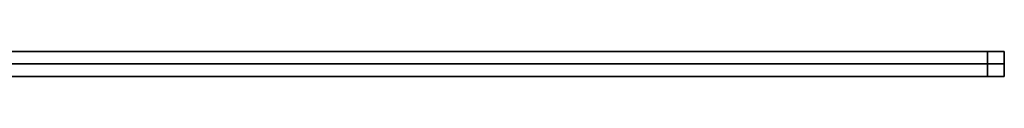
# Model space of a CAD drawing. Header units: millimetres. Extents: x -287 to 309, y -16 to 144.
# Tile 26 of 26: x 191.76 to 309.48, y -15.64 to -12.64. Entities that reach past the tile are written whole.
import ezdxf

# ---------------------------------------------------------------- set-up
doc = ezdxf.new("R2010")
doc.units = ezdxf.units.MM
doc.layers.add('Défaut', color=7, linetype='Continuous', true_color=0x000000)

msp = doc.modelspace()

# ---------------------------------------------------------------- linework, layer by layer
at = {"layer": 'Défaut'}
for p, q in [((188.98, -12.64, 298), (309.48, -12.64, 298)), ((309.48, -15.64, 298), (309.48, -12.64, 298)), ((307.48, -14.14), (13.98, -14.14)), ((13.98, -14.14, 596), (307.48, -14.14, 596)), ((309.48, -14.14, 2), (309.48, -14.14, 594)), ((188.98, -15.64, 298), (309.48, -15.64, 298))]:
    msp.add_line(p, q, dxfattribs=at)
at = {"layer": 'Défaut', "extrusion": (0, -1, 0)}
for centre, start, end in [((307.48, 2, 14.14), 270, 0), ((307.48, 594, 14.14), 0, 90)]:
    msp.add_arc(centre, 2, start, end, dxfattribs=at)
at = {"layer": 'Défaut'}
for points in [[(13.98, -12.64, 596), (160.73, -12.64, 596), (307.48, -12.64, 596)], [(307.48, -12.64), (160.73, -12.64), (13.98, -12.64)], [(307.48, -12.64), (307.48, -14.14), (307.48, -15.64)], [(307.48, -15.64, 596), (307.48, -14.14, 596), (307.48, -12.64, 596)], [(309.48, -12.64, 594), (309.48, -12.64, 298), (309.48, -12.64, 2)], [(309.48, -15.64, 2), (309.48, -14.14, 2), (309.48, -12.64, 2)], [(309.48, -12.64, 594), (309.48, -14.14, 594), (309.48, -15.64, 594)], [(13.98, -15.64), (160.73, -15.64), (307.48, -15.64)], [(307.48, -15.64, 596), (160.73, -15.64, 596), (13.98, -15.64, 596)], [(309.48, -15.64, 2), (309.48, -15.64, 298), (309.48, -15.64, 594)]]:
    msp.add_open_spline(points, degree=2, dxfattribs=at)
for points, weights in [([(309.48, -12.64, 2), (309.48, -12.64), (307.48, -12.64)], [1, 0.707106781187, 1]), ([(307.48, -12.64, 596), (309.48, -12.64, 596), (309.48, -12.64, 594)], [1, 0.707106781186, 1]), ([(307.48, -15.64), (309.48, -15.64), (309.48, -15.64, 2)], [1, 0.707106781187, 1]), ([(309.48, -15.64, 594), (309.48, -15.64, 596), (307.48, -15.64, 596)], [1, 0.707106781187, 1])]:
    msp.add_rational_spline(points, weights, degree=2, dxfattribs=at)

doc.saveas('drawing.dxf')
